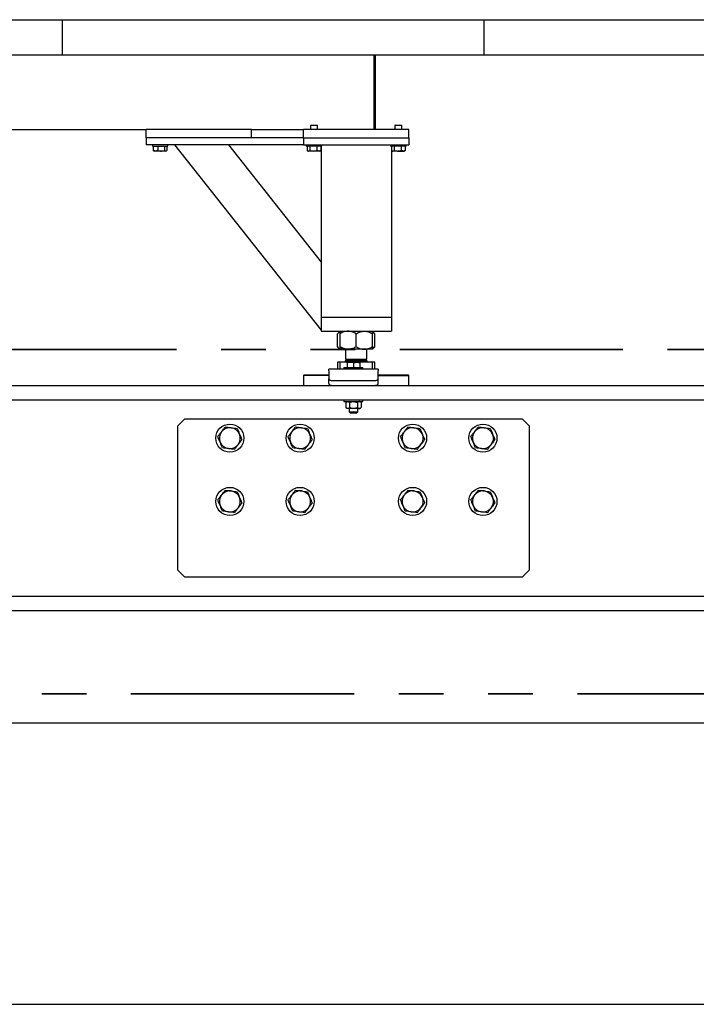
# Model space of a CAD drawing. Header units: millimetres. Extents: x 0 to 841, y 0 to 594.
# Tile 32 of 111: x 190 to 210, y 510 to 538. Entities that reach past the tile are written whole.
import ezdxf

# ---------------------------------------------------------------- set-up
doc = ezdxf.new("R2010")
doc.units = ezdxf.units.MM
doc.linetypes.add('PHANTOM', pattern=[12.7, 6.35, -1.27, 1.27, -1.27, 1.27, -1.27])
doc.layers.add('TRAIT-FORT', color=4, linetype='Continuous', lineweight=25)

msp = doc.modelspace()

# ---------------------------------------------------------------- linework, layer by layer
at = {"color": 7, "linetype": 'PHANTOM', "lineweight": 35}
for p, q in [((271.132, 528.69), (14.841, 528.69)), ((276.184, 518.903), (11.121, 518.903))]:
    msp.add_line(p, q, dxfattribs=at)
at = {"layer": 'TRAIT-FORT', "color": 4, "linetype": 'Continuous', "lineweight": 25}
for p, q in [((179.686, 538.071), (191.686, 538.071)), ((191.686, 538.071), (203.686, 538.071)), ((191.686, 537.071), (191.686, 538.071)), ((203.686, 537.071), (203.686, 538.071)), ((203.686, 538.071), (215.686, 538.071)), ((179.686, 537.071), (191.686, 537.071)), ((191.686, 537.071), (203.686, 537.071)), ((200.541, 537.071), (200.541, 535.071)), ((200.581, 537.071), (200.581, 535.071)), ((203.686, 537.071), (215.686, 537.071)), ((181.441, 534.951), (194.061, 534.951)), ((194.061, 534.711), (194.061, 534.951)), ((197.061, 534.951), (194.061, 534.951)), ((197.061, 534.951), (198.541, 534.951)), ((197.061, 534.711), (197.061, 534.951)), ((198.541, 534.711), (198.541, 534.951)), ((201.541, 534.951), (198.541, 534.951)), ((198.755, 535.071), (198.741, 535.057)), ((198.741, 535.057), (198.741, 534.951)), ((198.829, 535.057), (198.741, 535.057)), ((198.755, 535.071), (198.831, 535.071)), ((198.941, 535.057), (198.829, 535.057)), ((198.831, 535.071), (198.927, 535.071)), ((198.941, 535.057), (198.927, 535.071)), ((198.941, 534.951), (198.941, 535.057)), ((200.541, 535.071), (200.541, 534.951)), ((200.581, 535.071), (200.581, 534.951)), ((201.155, 535.071), (201.141, 535.057)), ((201.141, 535.057), (201.141, 534.951)), ((201.229, 535.057), (201.141, 535.057)), ((201.155, 535.071), (201.23, 535.071)), ((201.341, 535.057), (201.229, 535.057)), ((201.23, 535.071), (201.327, 535.071)), ((201.341, 535.057), (201.327, 535.071)), ((201.341, 534.951), (201.341, 535.057)), ((201.541, 534.711), (201.541, 534.951)), ((194.061, 534.711), (194.061, 534.511)), ((198.541, 534.711), (194.061, 534.711)), ((197.061, 534.711), (194.061, 534.711)), ((198.541, 534.711), (198.541, 534.511)), ((198.541, 534.711), (201.541, 534.711)), ((201.541, 534.711), (201.541, 534.511)), ((198.541, 534.511), (194.061, 534.511)), ((194.241, 534.511), (194.241, 534.471)), ((194.241, 534.471), (194.681, 534.471)), ((194.268, 534.471), (194.268, 534.351)), ((194.268, 534.351), (194.281, 534.343)), ((194.281, 534.342), (194.3, 534.331)), ((194.613, 534.331), (194.3, 534.331)), ((194.395, 534.471), (194.395, 534.351)), ((194.588, 534.471), (194.588, 534.351)), ((194.623, 534.331), (194.613, 534.331)), ((194.623, 534.331), (194.642, 534.342)), ((194.654, 534.471), (194.654, 534.351)), ((194.681, 534.471), (194.681, 534.511)), ((194.876, 534.511), (199.041, 529.243)), ((196.406, 534.511), (199.041, 531.178)), ((198.541, 534.511), (201.541, 534.511)), ((198.621, 534.511), (198.621, 534.471)), ((198.925, 534.471), (198.621, 534.471)), ((198.646, 534.471), (198.646, 534.351)), ((198.656, 534.344), (198.68, 534.331)), ((198.821, 534.331), (198.68, 534.331)), ((198.723, 534.471), (198.723, 534.351)), ((199.003, 534.331), (198.821, 534.331)), ((198.917, 534.471), (198.917, 534.351)), ((199.061, 534.471), (198.925, 534.471)), ((199.003, 534.331), (199.026, 534.344)), ((199.036, 534.351), (199.026, 534.345)), ((199.036, 534.471), (199.036, 534.351)), ((199.041, 534.471), (199.041, 529.611)), ((199.061, 534.471), (199.061, 534.511)), ((201.021, 534.511), (201.021, 534.471)), ((201.325, 534.471), (201.021, 534.471)), ((201.041, 534.471), (201.041, 529.611)), ((201.046, 534.471), (201.046, 534.351)), ((201.056, 534.344), (201.08, 534.331)), ((201.221, 534.331), (201.08, 534.331)), ((201.123, 534.471), (201.123, 534.351)), ((201.221, 534.331), (201.403, 534.331)), ((201.318, 534.471), (201.318, 534.351)), ((201.461, 534.471), (201.325, 534.471)), ((201.403, 534.331), (201.426, 534.344)), ((201.436, 534.351), (201.426, 534.345)), ((201.436, 534.471), (201.436, 534.351)), ((201.461, 534.471), (201.461, 534.511)), ((199.041, 529.611), (199.041, 529.211)), ((199.041, 529.611), (201.041, 529.611)), ((199.161, 529.611), (200.921, 529.611)), ((201.041, 529.611), (201.041, 529.211)), ((199.041, 529.211), (201.041, 529.211)), ((199.581, 529.211), (199.51, 529.139)), ((200.572, 529.139), (200.501, 529.211)), ((199.51, 528.77), (199.51, 529.139)), ((199.581, 528.77), (199.581, 529.139)), ((200.041, 528.77), (200.041, 529.139)), ((200.501, 528.77), (200.501, 529.139)), ((200.572, 528.77), (200.572, 529.139)), ((199.51, 528.77), (199.581, 528.699)), ((199.811, 528.699), (199.581, 528.699)), ((199.741, 528.699), (199.741, 528.415)), ((200.271, 528.699), (199.811, 528.699)), ((200.501, 528.699), (200.271, 528.699)), ((200.341, 528.415), (200.341, 528.699)), ((200.501, 528.699), (200.572, 528.77)), ((199.779, 528.415), (199.741, 528.377)), ((199.741, 528.415), (200.341, 528.415)), ((199.741, 528.377), (199.741, 528.365)), ((199.741, 528.377), (200.341, 528.377)), ((200.341, 528.377), (200.303, 528.415)), ((200.341, 528.365), (200.341, 528.377)), ((200.664, 528.131), (199.264, 528.131)), ((199.264, 528.088), (199.264, 528.131)), ((199.264, 528.088), (199.264, 527.859)), ((199.51, 528.329), (199.51, 528.131)), ((199.581, 528.329), (199.51, 528.329)), ((199.581, 528.131), (199.581, 528.329)), ((199.784, 528.329), (199.581, 528.329)), ((199.614, 528.343), (199.6, 528.329)), ((199.614, 528.345), (199.614, 528.343)), ((199.614, 528.345), (200.468, 528.345)), ((199.614, 528.343), (200.468, 528.343)), ((199.694, 528.181), (199.694, 528.131)), ((199.694, 528.181), (200.234, 528.181)), ((199.784, 528.331), (199.874, 528.331)), ((199.784, 528.315), (199.784, 528.181)), ((199.874, 528.331), (200.054, 528.331)), ((199.964, 528.315), (199.964, 528.181)), ((200.054, 528.331), (200.144, 528.331)), ((200.501, 528.329), (200.144, 528.329)), ((200.144, 528.315), (200.144, 528.181)), ((200.234, 528.131), (200.234, 528.181)), ((200.468, 528.343), (200.468, 528.345)), ((200.482, 528.329), (200.468, 528.343)), ((200.501, 528.131), (200.501, 528.329)), ((200.572, 528.329), (200.501, 528.329)), ((200.572, 528.131), (200.572, 528.329)), ((200.664, 528.131), (200.664, 528.088)), ((200.664, 527.859), (200.664, 528.088)), ((198.561, 527.971), (198.541, 527.951)), ((198.541, 527.951), (198.541, 527.671)), ((199.264, 527.951), (198.541, 527.951)), ((198.561, 527.971), (199.264, 527.971)), ((199.264, 527.721), (199.264, 527.859)), ((199.364, 527.809), (200.564, 527.809)), ((200.664, 527.971), (201.521, 527.971)), ((200.664, 527.951), (201.541, 527.951)), ((200.664, 527.721), (200.664, 527.859)), ((201.541, 527.951), (201.521, 527.971)), ((201.541, 527.671), (201.541, 527.951)), ((152.564, 527.671), (216.564, 527.671)), ((152.564, 527.261), (216.564, 527.261)), ((199.694, 527.261), (199.694, 527.211)), ((200.234, 527.211), (200.234, 527.261)), ((199.694, 527.211), (200.234, 527.211)), ((199.774, 527.211), (199.745, 527.181)), ((199.745, 527.181), (199.745, 527.04)), ((199.745, 527.04), (199.774, 527.011)), ((199.8, 527.011), (199.774, 527.011)), ((199.964, 527.011), (199.8, 527.011)), ((199.844, 527.011), (199.844, 526.916)), ((199.855, 527.181), (199.855, 527.04)), ((200.129, 527.011), (199.964, 527.011)), ((200.074, 527.181), (200.074, 527.04)), ((200.084, 526.916), (200.084, 527.011)), ((200.154, 527.011), (200.129, 527.011)), ((200.184, 527.181), (200.154, 527.211)), ((200.154, 527.011), (200.184, 527.04)), ((200.184, 527.181), (200.184, 527.04)), ((195.164, 526.721), (194.964, 526.521)), ((195.164, 526.721), (204.764, 526.721)), ((199.844, 526.916), (199.879, 526.881)), ((199.844, 526.916), (200.084, 526.916)), ((200.049, 526.881), (199.879, 526.881)), ((200.049, 526.881), (200.084, 526.916)), ((204.964, 526.521), (204.764, 526.721)), ((194.964, 522.421), (194.964, 526.521)), ((204.964, 526.521), (204.964, 522.421)), ((194.964, 522.421), (195.164, 522.221)), ((204.764, 522.221), (195.164, 522.221)), ((204.764, 522.221), (204.964, 522.421)), ((152.564, 521.681), (216.564, 521.681)), ((152.564, 521.271), (216.564, 521.271)), ((17.275, 518.071), (268.275, 518.071)), ((150.064, 510.071), (258.064, 510.071))]:
    msp.add_line(p, q, dxfattribs=at)
at = {"layer": 'TRAIT-FORT', "color": 4, "linetype": 'Continuous', "lineweight": 25, "flags": 128}
for points in [[(199.264, 527.859), (199.266, 527.849), (199.272, 527.84), (199.281, 527.831), (199.294, 527.824), (199.309, 527.818), (199.326, 527.813), (199.345, 527.81), (199.364, 527.809)], [(200.564, 527.809), (200.584, 527.81), (200.603, 527.813), (200.62, 527.818), (200.635, 527.824), (200.648, 527.831), (200.657, 527.84), (200.662, 527.849), (200.664, 527.859)], [(199.264, 527.721), (199.266, 527.711), (199.272, 527.701), (199.281, 527.693), (199.294, 527.685), (199.309, 527.679), (199.326, 527.674), (199.345, 527.672), (199.364, 527.671)], [(200.564, 527.671), (200.584, 527.672), (200.603, 527.674), (200.62, 527.679), (200.635, 527.685), (200.648, 527.693), (200.657, 527.701), (200.662, 527.711), (200.664, 527.721)]]:
    msp.add_lwpolyline(points, dxfattribs=at)
at = {"layer": 'TRAIT-FORT', "color": 4, "linetype": 'Continuous', "lineweight": 25}
for centre in [(196.446, 526.171), (198.446, 526.171), (201.646, 526.171), (203.646, 526.171), (196.446, 524.371), (198.446, 524.371), (201.646, 524.371), (203.646, 524.371)]:
    msp.add_circle(centre, 0.4, dxfattribs=at)
for centre, radius, start, end in [((199.721, 528.365), 0.02, 270, 0), ((200.361, 528.365), 0.02, 180, 270), ((196.446, 526.171), 0.3, 82.5688, 142.5688), ((196.446, 526.171), 0.3, 22.5688, 82.5688), ((198.446, 526.171), 0.3, 82.5688, 142.5688), ((198.446, 526.171), 0.3, 22.5688, 82.5688), ((201.646, 526.171), 0.3, 82.5688, 142.5688), ((201.646, 526.171), 0.3, 22.5688, 82.5688), ((203.646, 526.171), 0.3, 82.5688, 142.5688), ((203.646, 526.171), 0.3, 22.5688, 82.5688), ((196.446, 526.171), 0.3, 142.5688, 202.5688), ((196.446, 526.171), 0.3, 322.5688, 22.5688), ((198.446, 526.171), 0.3, 142.5688, 202.5688), ((198.446, 526.171), 0.3, 322.5688, 22.5688), ((201.646, 526.171), 0.3, 142.5688, 202.5688), ((201.646, 526.171), 0.3, 322.5688, 22.5688), ((203.646, 526.171), 0.3, 142.5688, 202.5688), ((203.646, 526.171), 0.3, 322.5688, 22.5688), ((196.446, 526.171), 0.3, 202.5688, 262.5688), ((196.446, 526.171), 0.3, 262.5688, 322.5688), ((198.446, 526.171), 0.3, 202.5688, 262.5688), ((198.446, 526.171), 0.3, 262.5688, 322.5688), ((201.646, 526.171), 0.3, 202.5688, 262.5688), ((201.646, 526.171), 0.3, 262.5688, 322.5688), ((203.646, 526.171), 0.3, 202.5688, 262.5688), ((203.646, 526.171), 0.3, 262.5688, 322.5688), ((196.446, 524.371), 0.3, 142.5688, 202.5688), ((196.446, 524.371), 0.3, 82.5688, 142.5688), ((196.446, 524.371), 0.3, 22.5688, 82.5688), ((196.446, 524.371), 0.3, 322.5688, 22.5688), ((198.446, 524.371), 0.3, 142.5688, 202.5688), ((198.446, 524.371), 0.3, 82.5688, 142.5688), ((198.446, 524.371), 0.3, 22.5688, 82.5688), ((198.446, 524.371), 0.3, 322.5688, 22.5688), ((201.646, 524.371), 0.3, 142.5688, 202.5688), ((201.646, 524.371), 0.3, 82.5688, 142.5688), ((201.646, 524.371), 0.3, 22.5688, 82.5688), ((201.646, 524.371), 0.3, 322.5688, 22.5688), ((203.646, 524.371), 0.3, 142.5688, 202.5688), ((203.646, 524.371), 0.3, 82.5688, 142.5688), ((203.646, 524.371), 0.3, 22.5688, 82.5688), ((203.646, 524.371), 0.3, 322.5688, 22.5688), ((196.446, 524.371), 0.3, 202.5688, 262.5688), ((196.446, 524.371), 0.3, 262.5688, 322.5688), ((198.446, 524.371), 0.3, 202.5688, 262.5688), ((198.446, 524.371), 0.3, 262.5688, 322.5688), ((201.646, 524.371), 0.3, 202.5688, 262.5688), ((201.646, 524.371), 0.3, 262.5688, 322.5688), ((203.646, 524.371), 0.3, 202.5688, 262.5688), ((203.646, 524.371), 0.3, 262.5688, 322.5688)]:
    msp.add_arc(centre, radius, start, end, dxfattribs=at)
for points, knots in [([(194.395, 534.351), (194.384, 534.346), (194.362, 534.337), (194.329, 534.334), (194.297, 534.339), (194.278, 534.347), (194.268, 534.351)], [0, 0, 0, 0, 0.264191, 0.535, 0.764435, 1, 1, 1, 1]), ([(194.395, 534.351), (194.412, 534.346), (194.446, 534.337), (194.496, 534.334), (194.544, 534.339), (194.574, 534.347), (194.588, 534.351)], [0, 0, 0, 0, 0.265012, 0.535299, 0.765528, 1, 1, 1, 1]), ([(194.588, 534.351), (194.597, 534.345), (194.611, 534.335), (194.631, 534.336), (194.644, 534.343), (194.652, 534.349), (194.654, 534.351)], [0, 0, 0, 0, 0.385432, 0.637247, 0.895842, 1, 1, 1, 1]), ([(198.646, 534.351), (198.653, 534.346), (198.666, 534.337), (198.686, 534.334), (198.705, 534.339), (198.717, 534.347), (198.723, 534.351)], [0, 0, 0, 0, 0.264554, 0.53494, 0.765672, 1, 1, 1, 1]), ([(198.723, 534.351), (198.747, 534.345), (198.788, 534.335), (198.848, 534.336), (198.888, 534.342), (198.911, 534.349), (198.917, 534.351)], [0, 0, 0, 0, 0.385952, 0.637623, 0.89692, 1, 1, 1, 1]), ([(199.036, 534.351), (199.026, 534.346), (199.005, 534.337), (198.974, 534.334), (198.945, 534.339), (198.927, 534.347), (198.917, 534.351)], [0, 0, 0, 0, 0.264067, 0.53546, 0.765238, 1, 1, 1, 1]), ([(201.046, 534.351), (201.053, 534.346), (201.066, 534.337), (201.086, 534.334), (201.105, 534.339), (201.117, 534.347), (201.123, 534.351)], [0, 0, 0, 0, 0.2644757, 0.5347815, 0.7657415, 1, 1, 1, 1]), ([(201.123, 534.351), (201.147, 534.345), (201.188, 534.335), (201.248, 534.336), (201.288, 534.343), (201.311, 534.349), (201.318, 534.351)], [0, 0, 0, 0, 0.385206, 0.637637, 0.896185, 1, 1, 1, 1]), ([(201.436, 534.351), (201.426, 534.346), (201.405, 534.337), (201.374, 534.334), (201.345, 534.339), (201.327, 534.347), (201.318, 534.351)], [0, 0, 0, 0, 0.264522, 0.535456, 0.765236, 1, 1, 1, 1]), ([(199.811, 529.211), (199.791, 529.21), (199.751, 529.208), (199.692, 529.192), (199.635, 529.169), (199.599, 529.149), (199.581, 529.139)], [0, 0, 0, 0, 0.249571, 0.50442, 0.750619, 1, 1, 1, 1]), ([(199.581, 529.139), (199.581, 529.154), (199.581, 529.18), (199.581, 529.206), (199.581, 529.209), (199.581, 529.211)], [0, 0, 0, 0, 0.370123, 0.680366, 1, 1, 1, 1]), ([(200.041, 529.139), (200.01, 529.156), (199.962, 529.182), (199.893, 529.202), (199.848, 529.21), (199.821, 529.21), (199.811, 529.211)], [0, 0, 0, 0, 0.432565, 0.656204, 0.879684, 1, 1, 1, 1]), ([(200.041, 529.139), (200.073, 529.156), (200.12, 529.182), (200.189, 529.202), (200.234, 529.21), (200.261, 529.21), (200.271, 529.211)], [0, 0, 0, 0, 0.4323175, 0.656057, 0.8801082, 1, 1, 1, 1]), ([(200.271, 529.211), (200.291, 529.21), (200.332, 529.208), (200.39, 529.192), (200.447, 529.169), (200.483, 529.149), (200.501, 529.139)], [0, 0, 0, 0, 0.249571, 0.50442, 0.750619, 1, 1, 1, 1]), ([(200.501, 529.139), (200.501, 529.154), (200.501, 529.18), (200.501, 529.206), (200.501, 529.209), (200.501, 529.211)], [0, 0, 0, 0, 0.370123, 0.680366, 1, 1, 1, 1]), ([(199.581, 529.194), (199.579, 529.193), (199.565, 529.187), (199.541, 529.169), (199.52, 529.149), (199.51, 529.139)], [0, 0, 0, 0, 0.099686, 0.547624, 1, 1, 1, 1]), ([(200.572, 529.139), (200.554, 529.157), (200.531, 529.179), (200.506, 529.191), (200.501, 529.193)], [0, 0, 0, 0, 0.786472, 1, 1, 1, 1]), ([(199.581, 528.716), (199.579, 528.717), (199.565, 528.722), (199.541, 528.741), (199.52, 528.76), (199.51, 528.77)], [0, 0, 0, 0, 0.099692, 0.547627, 1, 1, 1, 1]), ([(199.811, 528.699), (199.791, 528.7), (199.751, 528.702), (199.692, 528.718), (199.635, 528.74), (199.599, 528.76), (199.581, 528.77)], [0, 0, 0, 0, 0.24957, 0.504422, 0.75062, 1, 1, 1, 1]), ([(199.581, 528.77), (199.581, 528.755), (199.581, 528.729), (199.581, 528.704), (199.581, 528.7), (199.581, 528.699)], [0, 0, 0, 0, 0.370121, 0.680367, 1, 1, 1, 1]), ([(200.041, 528.77), (200.01, 528.753), (199.962, 528.728), (199.893, 528.707), (199.848, 528.7), (199.821, 528.699), (199.811, 528.699)], [0, 0, 0, 0, 0.432563, 0.656206, 0.879685, 1, 1, 1, 1]), ([(200.041, 528.77), (200.073, 528.753), (200.12, 528.728), (200.189, 528.707), (200.234, 528.7), (200.261, 528.699), (200.271, 528.699)], [0, 0, 0, 0, 0.4323156, 0.6560585, 0.8801087, 1, 1, 1, 1]), ([(200.271, 528.699), (200.291, 528.7), (200.332, 528.702), (200.39, 528.718), (200.447, 528.74), (200.483, 528.76), (200.501, 528.77)], [0, 0, 0, 0, 0.24957, 0.504422, 0.75062, 1, 1, 1, 1]), ([(200.501, 528.77), (200.501, 528.755), (200.501, 528.729), (200.501, 528.704), (200.501, 528.7), (200.501, 528.699)], [0, 0, 0, 0, 0.370121, 0.680367, 1, 1, 1, 1]), ([(200.572, 528.77), (200.554, 528.752), (200.531, 528.731), (200.506, 528.718), (200.501, 528.716)], [0, 0, 0, 0, 0.786472, 1, 1, 1, 1]), ([(199.874, 528.331), (199.872, 528.331), (199.856, 528.33), (199.826, 528.327), (199.798, 528.319), (199.784, 528.315)], [0, 0, 0, 0, 0.070017, 0.530036, 1, 1, 1, 1]), ([(199.784, 528.315), (199.784, 528.316), (199.784, 528.326), (199.784, 528.329), (199.784, 528.331)], [0, 0, 0, 0, 0.1947205, 1, 1, 1, 1]), ([(199.964, 528.315), (199.95, 528.319), (199.92, 528.328), (199.89, 528.33), (199.874, 528.331)], [0, 0, 0, 0, 0.494983, 1, 1, 1, 1]), ([(199.964, 528.315), (199.979, 528.319), (200.009, 528.328), (200.039, 528.33), (200.054, 528.331)], [0, 0, 0, 0, 0.494983, 1, 1, 1, 1]), ([(200.054, 528.331), (200.057, 528.331), (200.073, 528.33), (200.103, 528.327), (200.131, 528.319), (200.144, 528.315)], [0, 0, 0, 0, 0.070017, 0.530036, 1, 1, 1, 1]), ([(200.144, 528.315), (200.144, 528.316), (200.144, 528.326), (200.144, 528.329), (200.144, 528.331)], [0, 0, 0, 0, 0.1947205, 1, 1, 1, 1]), ([(199.745, 527.181), (199.753, 527.188), (199.768, 527.202), (199.787, 527.21), (199.798, 527.211), (199.8, 527.211)], [0, 0, 0, 0, 0.432149, 0.879419, 1, 1, 1, 1]), ([(199.8, 527.011), (199.79, 527.012), (199.771, 527.016), (199.754, 527.032), (199.745, 527.04)], [0, 0, 0, 0, 0.503594, 1, 1, 1, 1]), ([(199.8, 527.211), (199.81, 527.209), (199.829, 527.205), (199.846, 527.189), (199.855, 527.181)], [0, 0, 0, 0, 0.50213, 1, 1, 1, 1]), ([(199.855, 527.04), (199.847, 527.033), (199.832, 527.019), (199.813, 527.011), (199.802, 527.011), (199.8, 527.011)], [0, 0, 0, 0, 0.433417, 0.879738, 1, 1, 1, 1]), ([(199.855, 527.181), (199.863, 527.185), (199.883, 527.195), (199.918, 527.206), (199.947, 527.21), (199.963, 527.211), (199.964, 527.211)], [0, 0, 0, 0, 0.237167, 0.588972, 0.952024, 1, 1, 1, 1]), ([(199.964, 527.011), (199.963, 527.011), (199.947, 527.011), (199.918, 527.015), (199.884, 527.026), (199.863, 527.036), (199.855, 527.04)], [0, 0, 0, 0, 0.047976, 0.398783, 0.762832, 1, 1, 1, 1]), ([(199.964, 527.211), (199.976, 527.21), (200, 527.209), (200.037, 527.198), (200.061, 527.187), (200.074, 527.181)], [0, 0, 0, 0, 0.31044, 0.629143, 1, 1, 1, 1]), ([(200.074, 527.04), (200.061, 527.034), (200.038, 527.023), (200.001, 527.013), (199.977, 527.011), (199.964, 527.011)], [0, 0, 0, 0, 0.370883, 0.681441, 1, 1, 1, 1]), ([(200.129, 527.211), (200.119, 527.209), (200.1, 527.205), (200.083, 527.189), (200.074, 527.181)], [0, 0, 0, 0, 0.50277, 1, 1, 1, 1]), ([(200.074, 527.04), (200.082, 527.033), (200.097, 527.019), (200.116, 527.011), (200.127, 527.011), (200.129, 527.011)], [0, 0, 0, 0, 0.433417, 0.879738, 1, 1, 1, 1]), ([(200.184, 527.181), (200.176, 527.188), (200.161, 527.202), (200.142, 527.21), (200.131, 527.211), (200.129, 527.211)], [0, 0, 0, 0, 0.432157, 0.880086, 1, 1, 1, 1]), ([(200.129, 527.011), (200.139, 527.012), (200.158, 527.016), (200.175, 527.032), (200.184, 527.04)], [0, 0, 0, 0, 0.503594, 1, 1, 1, 1]), ([(196.208, 526.353), (196.225, 526.376), (196.261, 526.423), (196.296, 526.468), (196.313, 526.49)], [0, 0, 0, 0, 0.49469, 1, 1, 1, 1]), ([(196.313, 526.49), (196.341, 526.487), (196.397, 526.48), (196.455, 526.472), (196.485, 526.468)], [0, 0, 0, 0, 0.495115, 1, 1, 1, 1]), ([(196.485, 526.468), (196.513, 526.464), (196.572, 526.457), (196.628, 526.449), (196.656, 526.446)], [0, 0, 0, 0, 0.494693, 1, 1, 1, 1]), ([(196.656, 526.446), (196.667, 526.42), (196.689, 526.367), (196.712, 526.313), (196.723, 526.286)], [0, 0, 0, 0, 0.49505, 1, 1, 1, 1]), ([(198.208, 526.353), (198.225, 526.376), (198.261, 526.423), (198.295, 526.468), (198.313, 526.49)], [0, 0, 0, 0, 0.49469, 1, 1, 1, 1]), ([(198.313, 526.49), (198.341, 526.487), (198.397, 526.479), (198.455, 526.472), (198.485, 526.468)], [0, 0, 0, 0, 0.49469, 1, 1, 1, 1]), ([(198.485, 526.468), (198.513, 526.464), (198.572, 526.457), (198.628, 526.449), (198.656, 526.446)], [0, 0, 0, 0, 0.49426, 1, 1, 1, 1]), ([(198.656, 526.446), (198.667, 526.42), (198.689, 526.367), (198.712, 526.313), (198.723, 526.286)], [0, 0, 0, 0, 0.495379, 1, 1, 1, 1]), ([(201.408, 526.353), (201.425, 526.376), (201.461, 526.423), (201.496, 526.468), (201.513, 526.49)], [0, 0, 0, 0, 0.49469, 1, 1, 1, 1]), ([(201.513, 526.49), (201.541, 526.487), (201.597, 526.48), (201.655, 526.472), (201.685, 526.468)], [0, 0, 0, 0, 0.495115, 1, 1, 1, 1]), ([(201.685, 526.468), (201.713, 526.464), (201.772, 526.457), (201.828, 526.449), (201.856, 526.446)], [0, 0, 0, 0, 0.494693, 1, 1, 1, 1]), ([(201.856, 526.446), (201.867, 526.42), (201.889, 526.367), (201.912, 526.313), (201.923, 526.286)], [0, 0, 0, 0, 0.495215, 1, 1, 1, 1]), ([(203.408, 526.353), (203.425, 526.376), (203.461, 526.423), (203.496, 526.468), (203.513, 526.49)], [0, 0, 0, 0, 0.49469, 1, 1, 1, 1]), ([(203.513, 526.49), (203.541, 526.487), (203.597, 526.48), (203.655, 526.472), (203.685, 526.468)], [0, 0, 0, 0, 0.495115, 1, 1, 1, 1]), ([(203.685, 526.468), (203.713, 526.464), (203.772, 526.457), (203.828, 526.449), (203.856, 526.446)], [0, 0, 0, 0, 0.494693, 1, 1, 1, 1]), ([(203.856, 526.446), (203.867, 526.42), (203.889, 526.367), (203.912, 526.313), (203.923, 526.286)], [0, 0, 0, 0, 0.49505, 1, 1, 1, 1]), ([(196.102, 526.215), (196.119, 526.238), (196.154, 526.283), (196.19, 526.329), (196.208, 526.353)], [0, 0, 0, 0, 0.4952398, 1, 1, 1, 1]), ([(196.169, 526.055), (196.158, 526.082), (196.135, 526.136), (196.113, 526.189), (196.102, 526.215)], [0, 0, 0, 0, 0.494691, 1, 1, 1, 1]), ([(196.789, 526.126), (196.772, 526.103), (196.738, 526.058), (196.702, 526.012), (196.684, 525.988)], [0, 0, 0, 0, 0.495219, 1, 1, 1, 1]), ([(196.723, 526.286), (196.734, 526.259), (196.756, 526.205), (196.778, 526.152), (196.789, 526.126)], [0, 0, 0, 0, 0.494523, 1, 1, 1, 1]), ([(198.102, 526.215), (198.119, 526.238), (198.154, 526.283), (198.19, 526.329), (198.208, 526.353)], [0, 0, 0, 0, 0.4952398, 1, 1, 1, 1]), ([(198.169, 526.055), (198.158, 526.082), (198.135, 526.136), (198.113, 526.189), (198.102, 526.215)], [0, 0, 0, 0, 0.494691, 1, 1, 1, 1]), ([(198.789, 526.126), (198.772, 526.103), (198.738, 526.058), (198.702, 526.012), (198.684, 525.988)], [0, 0, 0, 0, 0.495479, 1, 1, 1, 1]), ([(198.723, 526.286), (198.734, 526.259), (198.757, 526.205), (198.778, 526.152), (198.789, 526.126)], [0, 0, 0, 0, 0.494852, 1, 1, 1, 1]), ([(201.302, 526.215), (201.32, 526.238), (201.354, 526.283), (201.39, 526.329), (201.408, 526.353)], [0, 0, 0, 0, 0.4952398, 1, 1, 1, 1]), ([(201.369, 526.055), (201.358, 526.082), (201.335, 526.136), (201.313, 526.189), (201.302, 526.215)], [0, 0, 0, 0, 0.494523, 1, 1, 1, 1]), ([(201.989, 526.126), (201.972, 526.103), (201.938, 526.058), (201.902, 526.012), (201.884, 525.988)], [0, 0, 0, 0, 0.495219, 1, 1, 1, 1]), ([(201.923, 526.286), (201.934, 526.259), (201.957, 526.205), (201.978, 526.152), (201.989, 526.126)], [0, 0, 0, 0, 0.494691, 1, 1, 1, 1]), ([(203.302, 526.215), (203.32, 526.238), (203.354, 526.283), (203.39, 526.329), (203.408, 526.353)], [0, 0, 0, 0, 0.4952398, 1, 1, 1, 1]), ([(203.369, 526.055), (203.358, 526.082), (203.335, 526.136), (203.313, 526.189), (203.302, 526.215)], [0, 0, 0, 0, 0.494691, 1, 1, 1, 1]), ([(203.989, 526.126), (203.972, 526.103), (203.938, 526.058), (203.902, 526.012), (203.884, 525.988)], [0, 0, 0, 0, 0.495219, 1, 1, 1, 1]), ([(203.923, 526.286), (203.934, 526.259), (203.956, 526.205), (203.978, 526.152), (203.989, 526.126)], [0, 0, 0, 0, 0.494523, 1, 1, 1, 1]), ([(196.235, 525.896), (196.225, 525.922), (196.203, 525.974), (196.18, 526.028), (196.169, 526.055)], [0, 0, 0, 0, 0.495215, 1, 1, 1, 1]), ([(196.407, 525.873), (196.378, 525.877), (196.32, 525.884), (196.264, 525.892), (196.235, 525.896)], [0, 0, 0, 0, 0.494693, 1, 1, 1, 1]), ([(196.579, 525.851), (196.551, 525.854), (196.495, 525.862), (196.436, 525.869), (196.407, 525.873)], [0, 0, 0, 0, 0.495118, 1, 1, 1, 1]), ([(196.684, 525.988), (196.666, 525.965), (196.631, 525.919), (196.596, 525.874), (196.579, 525.851)], [0, 0, 0, 0, 0.49469, 1, 1, 1, 1]), ([(198.235, 525.896), (198.224, 525.922), (198.203, 525.974), (198.18, 526.028), (198.169, 526.055)], [0, 0, 0, 0, 0.495215, 1, 1, 1, 1]), ([(198.407, 525.873), (198.378, 525.877), (198.32, 525.884), (198.264, 525.892), (198.235, 525.896)], [0, 0, 0, 0, 0.494693, 1, 1, 1, 1]), ([(198.579, 525.851), (198.551, 525.854), (198.495, 525.862), (198.436, 525.869), (198.407, 525.873)], [0, 0, 0, 0, 0.495542, 1, 1, 1, 1]), ([(198.684, 525.988), (198.667, 525.965), (198.631, 525.919), (198.596, 525.874), (198.579, 525.851)], [0, 0, 0, 0, 0.49469, 1, 1, 1, 1]), ([(201.435, 525.896), (201.425, 525.922), (201.403, 525.974), (201.38, 526.028), (201.369, 526.055)], [0, 0, 0, 0, 0.49505, 1, 1, 1, 1]), ([(201.607, 525.873), (201.578, 525.877), (201.52, 525.884), (201.464, 525.892), (201.435, 525.896)], [0, 0, 0, 0, 0.494693, 1, 1, 1, 1]), ([(201.779, 525.851), (201.751, 525.854), (201.695, 525.862), (201.637, 525.869), (201.607, 525.873)], [0, 0, 0, 0, 0.495118, 1, 1, 1, 1]), ([(201.884, 525.988), (201.866, 525.965), (201.831, 525.919), (201.796, 525.874), (201.779, 525.851)], [0, 0, 0, 0, 0.49469, 1, 1, 1, 1]), ([(203.435, 525.896), (203.425, 525.922), (203.403, 525.974), (203.38, 526.028), (203.369, 526.055)], [0, 0, 0, 0, 0.495215, 1, 1, 1, 1]), ([(203.607, 525.873), (203.578, 525.877), (203.52, 525.884), (203.464, 525.892), (203.435, 525.896)], [0, 0, 0, 0, 0.494693, 1, 1, 1, 1]), ([(203.779, 525.851), (203.751, 525.854), (203.695, 525.862), (203.636, 525.869), (203.607, 525.873)], [0, 0, 0, 0, 0.495118, 1, 1, 1, 1]), ([(203.884, 525.988), (203.866, 525.965), (203.831, 525.919), (203.796, 525.874), (203.779, 525.851)], [0, 0, 0, 0, 0.49469, 1, 1, 1, 1]), ([(196.102, 524.415), (196.119, 524.438), (196.154, 524.483), (196.19, 524.529), (196.208, 524.553)], [0, 0, 0, 0, 0.495219, 1, 1, 1, 1]), ([(196.208, 524.553), (196.225, 524.576), (196.261, 524.623), (196.296, 524.668), (196.313, 524.69)], [0, 0, 0, 0, 0.49469, 1, 1, 1, 1]), ([(196.313, 524.69), (196.341, 524.687), (196.397, 524.68), (196.455, 524.672), (196.485, 524.668)], [0, 0, 0, 0, 0.495118, 1, 1, 1, 1]), ([(196.485, 524.668), (196.513, 524.664), (196.572, 524.657), (196.628, 524.649), (196.656, 524.646)], [0, 0, 0, 0, 0.494693, 1, 1, 1, 1]), ([(196.656, 524.646), (196.667, 524.62), (196.689, 524.567), (196.712, 524.513), (196.723, 524.486)], [0, 0, 0, 0, 0.49505, 1, 1, 1, 1]), ([(196.723, 524.486), (196.734, 524.459), (196.756, 524.405), (196.778, 524.352), (196.789, 524.326)], [0, 0, 0, 0, 0.494523, 1, 1, 1, 1]), ([(198.102, 524.415), (198.119, 524.438), (198.154, 524.483), (198.19, 524.529), (198.208, 524.553)], [0, 0, 0, 0, 0.495219, 1, 1, 1, 1]), ([(198.208, 524.553), (198.225, 524.576), (198.261, 524.623), (198.295, 524.668), (198.313, 524.69)], [0, 0, 0, 0, 0.49469, 1, 1, 1, 1]), ([(198.313, 524.69), (198.341, 524.687), (198.397, 524.679), (198.455, 524.672), (198.485, 524.668)], [0, 0, 0, 0, 0.494694, 1, 1, 1, 1]), ([(198.485, 524.668), (198.513, 524.664), (198.572, 524.657), (198.628, 524.649), (198.656, 524.646)], [0, 0, 0, 0, 0.49426, 1, 1, 1, 1]), ([(198.656, 524.646), (198.667, 524.62), (198.689, 524.567), (198.712, 524.513), (198.723, 524.486)], [0, 0, 0, 0, 0.495379, 1, 1, 1, 1]), ([(198.723, 524.486), (198.734, 524.459), (198.757, 524.405), (198.778, 524.352), (198.789, 524.326)], [0, 0, 0, 0, 0.494852, 1, 1, 1, 1]), ([(201.302, 524.415), (201.32, 524.438), (201.354, 524.483), (201.39, 524.529), (201.408, 524.553)], [0, 0, 0, 0, 0.495219, 1, 1, 1, 1]), ([(201.408, 524.553), (201.425, 524.576), (201.461, 524.623), (201.496, 524.668), (201.513, 524.69)], [0, 0, 0, 0, 0.49469, 1, 1, 1, 1]), ([(201.513, 524.69), (201.541, 524.687), (201.597, 524.68), (201.655, 524.672), (201.685, 524.668)], [0, 0, 0, 0, 0.495118, 1, 1, 1, 1]), ([(201.685, 524.668), (201.713, 524.664), (201.772, 524.657), (201.828, 524.649), (201.856, 524.646)], [0, 0, 0, 0, 0.494693, 1, 1, 1, 1]), ([(201.856, 524.646), (201.867, 524.62), (201.889, 524.567), (201.912, 524.513), (201.923, 524.486)], [0, 0, 0, 0, 0.495215, 1, 1, 1, 1]), ([(201.923, 524.486), (201.934, 524.459), (201.957, 524.405), (201.978, 524.352), (201.989, 524.326)], [0, 0, 0, 0, 0.494691, 1, 1, 1, 1]), ([(203.302, 524.415), (203.32, 524.438), (203.354, 524.483), (203.39, 524.529), (203.408, 524.553)], [0, 0, 0, 0, 0.495219, 1, 1, 1, 1]), ([(203.408, 524.553), (203.425, 524.576), (203.461, 524.623), (203.496, 524.668), (203.513, 524.69)], [0, 0, 0, 0, 0.49469, 1, 1, 1, 1]), ([(203.513, 524.69), (203.541, 524.687), (203.597, 524.68), (203.655, 524.672), (203.685, 524.668)], [0, 0, 0, 0, 0.495118, 1, 1, 1, 1]), ([(203.685, 524.668), (203.713, 524.664), (203.772, 524.657), (203.828, 524.649), (203.856, 524.646)], [0, 0, 0, 0, 0.494693, 1, 1, 1, 1]), ([(203.856, 524.646), (203.867, 524.62), (203.889, 524.567), (203.912, 524.513), (203.923, 524.486)], [0, 0, 0, 0, 0.49505, 1, 1, 1, 1]), ([(203.923, 524.486), (203.934, 524.459), (203.956, 524.405), (203.978, 524.352), (203.989, 524.326)], [0, 0, 0, 0, 0.494523, 1, 1, 1, 1]), ([(196.169, 524.255), (196.158, 524.282), (196.135, 524.336), (196.113, 524.389), (196.102, 524.415)], [0, 0, 0, 0, 0.494691, 1, 1, 1, 1]), ([(196.235, 524.096), (196.225, 524.122), (196.203, 524.174), (196.18, 524.228), (196.169, 524.255)], [0, 0, 0, 0, 0.495215, 1, 1, 1, 1]), ([(196.684, 524.188), (196.666, 524.165), (196.631, 524.119), (196.596, 524.074), (196.579, 524.051)], [0, 0, 0, 0, 0.49469, 1, 1, 1, 1]), ([(196.789, 524.326), (196.772, 524.303), (196.738, 524.258), (196.702, 524.212), (196.684, 524.188)], [0, 0, 0, 0, 0.4952398, 1, 1, 1, 1]), ([(198.169, 524.255), (198.158, 524.282), (198.135, 524.336), (198.113, 524.389), (198.102, 524.415)], [0, 0, 0, 0, 0.494691, 1, 1, 1, 1]), ([(198.235, 524.096), (198.224, 524.122), (198.203, 524.174), (198.18, 524.228), (198.169, 524.255)], [0, 0, 0, 0, 0.495215, 1, 1, 1, 1]), ([(198.684, 524.188), (198.667, 524.165), (198.631, 524.119), (198.596, 524.074), (198.579, 524.051)], [0, 0, 0, 0, 0.49469, 1, 1, 1, 1]), ([(198.789, 524.326), (198.772, 524.303), (198.738, 524.258), (198.702, 524.212), (198.684, 524.188)], [0, 0, 0, 0, 0.4955, 1, 1, 1, 1]), ([(201.369, 524.255), (201.358, 524.282), (201.335, 524.336), (201.313, 524.389), (201.302, 524.415)], [0, 0, 0, 0, 0.494523, 1, 1, 1, 1]), ([(201.435, 524.096), (201.425, 524.122), (201.403, 524.174), (201.38, 524.228), (201.369, 524.255)], [0, 0, 0, 0, 0.49505, 1, 1, 1, 1]), ([(201.884, 524.188), (201.866, 524.165), (201.831, 524.119), (201.796, 524.074), (201.779, 524.051)], [0, 0, 0, 0, 0.49469, 1, 1, 1, 1]), ([(201.989, 524.326), (201.972, 524.303), (201.938, 524.258), (201.902, 524.212), (201.884, 524.188)], [0, 0, 0, 0, 0.4952398, 1, 1, 1, 1]), ([(203.369, 524.255), (203.358, 524.282), (203.335, 524.336), (203.313, 524.389), (203.302, 524.415)], [0, 0, 0, 0, 0.494691, 1, 1, 1, 1]), ([(203.435, 524.096), (203.425, 524.122), (203.403, 524.174), (203.38, 524.228), (203.369, 524.255)], [0, 0, 0, 0, 0.495215, 1, 1, 1, 1]), ([(203.884, 524.188), (203.866, 524.165), (203.831, 524.119), (203.796, 524.074), (203.779, 524.051)], [0, 0, 0, 0, 0.49469, 1, 1, 1, 1]), ([(203.989, 524.326), (203.972, 524.303), (203.938, 524.258), (203.902, 524.212), (203.884, 524.188)], [0, 0, 0, 0, 0.4952398, 1, 1, 1, 1]), ([(196.407, 524.073), (196.378, 524.077), (196.32, 524.084), (196.264, 524.092), (196.235, 524.096)], [0, 0, 0, 0, 0.494693, 1, 1, 1, 1]), ([(196.579, 524.051), (196.551, 524.054), (196.495, 524.062), (196.436, 524.069), (196.407, 524.073)], [0, 0, 0, 0, 0.495115, 1, 1, 1, 1]), ([(198.407, 524.073), (198.378, 524.077), (198.32, 524.084), (198.264, 524.092), (198.235, 524.096)], [0, 0, 0, 0, 0.494693, 1, 1, 1, 1]), ([(198.579, 524.051), (198.551, 524.054), (198.495, 524.062), (198.436, 524.069), (198.407, 524.073)], [0, 0, 0, 0, 0.495539, 1, 1, 1, 1]), ([(201.607, 524.073), (201.578, 524.077), (201.52, 524.084), (201.464, 524.092), (201.435, 524.096)], [0, 0, 0, 0, 0.494693, 1, 1, 1, 1]), ([(201.779, 524.051), (201.751, 524.054), (201.695, 524.062), (201.637, 524.069), (201.607, 524.073)], [0, 0, 0, 0, 0.495115, 1, 1, 1, 1]), ([(203.607, 524.073), (203.578, 524.077), (203.52, 524.084), (203.464, 524.092), (203.435, 524.096)], [0, 0, 0, 0, 0.494693, 1, 1, 1, 1]), ([(203.779, 524.051), (203.751, 524.054), (203.695, 524.062), (203.636, 524.069), (203.607, 524.073)], [0, 0, 0, 0, 0.495115, 1, 1, 1, 1])]:
    msp.add_open_spline(points, degree=3, knots=knots, dxfattribs=at)

doc.saveas('drawing.dxf')
